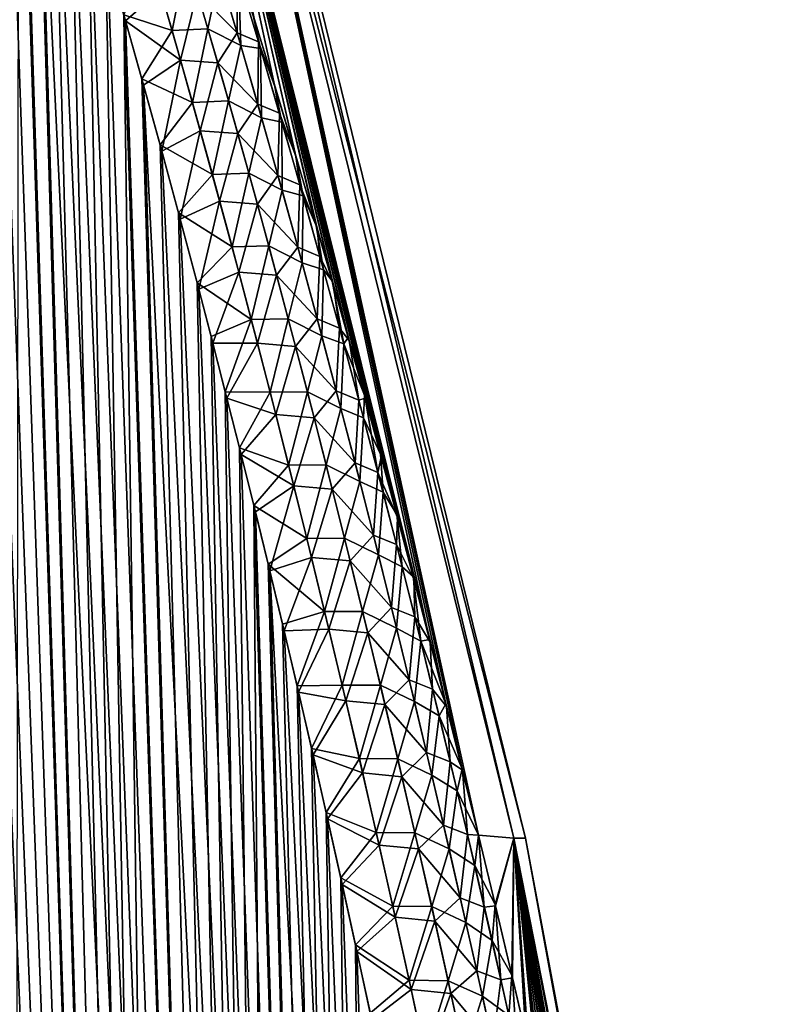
# Model space of a CAD drawing. Header units: metres. Extents: x -109 to 109, y -505 to 40.
# Tile 120 of 256: x -56.93 to -52.97, y -80.76 to -75.57. Entities that reach past the tile are written whole.
import ezdxf

# ---------------------------------------------------------------- set-up
doc = ezdxf.new("R2010")
doc.units = ezdxf.units.M
doc.layers.add('solid_K244224000C74', color=7, linetype='CONTINUOUS')

msp = doc.modelspace()

# ---------------------------------------------------------------- linework, layer by layer
at = {"layer": 'solid_K244224000C74'}
for points in [[(-56.011192, -102.20826, 6.254889), (-57.73188, -71.481415, 6.545338), (-57.851658, -71.187218, 6.66485)], [(-56.968903, -102.51619, 7.285695), (-56.011192, -102.20826, 6.254889), (-57.851658, -71.187218, 6.66485)], [(-56.011192, -102.20826, 6.254889), (-57.609955, -71.792046, 6.426598), (-57.73188, -71.481415, 6.545338)], [(-56.011192, -102.20826, 6.254889), (-57.48587, -72.119194, 6.308656), (-57.609955, -71.792046, 6.426598)], [(-56.011192, -102.20826, 6.254889), (-57.359638, -72.464127, 6.19162), (-57.48587, -72.119194, 6.308656)], [(-56.011192, -102.20826, 6.254889), (-57.274288, -72.703705, 6.114092), (-57.359638, -72.464127, 6.19162)], [(-56.011192, -102.20826, 6.254889), (-57.187981, -72.951195, 6.036984), (-57.274288, -72.703705, 6.114092)], [(-56.011192, -102.20826, 6.254889), (-57.100727, -73.207077, 5.960338), (-57.187981, -72.951195, 6.036984)], [(-54.764439, -78.835548, -3.472156), (-56.188, -73.114449, -3.285354), (-55.99012, -73.114449, -1.647971)], [(-55.584904, -75.901993, -4.089236), (-55.69495, -75.544052, -4.178709), (-56.188, -73.114449, -3.285354)], [(-55.474022, -76.270683, -4.00069), (-55.584904, -75.901993, -4.089236), (-56.188, -73.114449, -3.285354)], [(-55.36227, -76.650764, -3.913239), (-55.474022, -76.270683, -4.00069), (-56.188, -73.114449, -3.285354)], [(-55.277908, -76.943451, -3.848413), (-55.36227, -76.650764, -3.913239), (-56.188, -73.114449, -3.285354)], [(-55.193226, -77.242157, -3.784092), (-55.277908, -76.943451, -3.848413), (-56.188, -73.114449, -3.285354)], [(-55.108204, -77.547112, -3.720324), (-55.193226, -77.242157, -3.784092), (-56.188, -73.114449, -3.285354)], [(-55.022831, -77.858635, -3.657182), (-55.108204, -77.547112, -3.720324), (-56.188, -73.114449, -3.285354)], [(-54.937077, -78.177055, -3.594737), (-55.022831, -77.858635, -3.657182), (-56.188, -73.114449, -3.285354)], [(-54.850929, -78.502686, -3.533061), (-54.937077, -78.177055, -3.594737), (-56.188, -73.114449, -3.285354)], [(-54.764439, -78.835548, -3.472156), (-54.850929, -78.502686, -3.533061), (-56.188, -73.114449, -3.285354)], [(-56.187984, -73.114449, 3.285278), (-54.589798, -79.525909, 3.351548), (-54.505451, -79.868553, 3.294572)], [(-55.990116, -73.114449, 1.647933), (-56.187984, -73.114449, 3.285278), (-54.505451, -79.868553, 3.294572)], [(-56.187984, -73.114449, 3.285278), (-54.67395, -79.190125, 3.409245), (-54.589798, -79.525909, 3.351548)], [(-56.187984, -73.114449, 3.285278), (-54.760532, -78.8507, 3.469416), (-54.67395, -79.190125, 3.409245)], [(-56.187984, -73.114449, 3.285278), (-54.846943, -78.517899, 3.530218), (-54.760532, -78.8507, 3.469416)], [(-56.187984, -73.114449, 3.285278), (-54.933002, -78.192314, 3.591791), (-54.846943, -78.517899, 3.530218)], [(-56.187984, -73.114449, 3.285278), (-55.018673, -77.87394, 3.654131), (-54.933002, -78.192314, 3.591791)], [(-56.187984, -73.114449, 3.285278), (-55.103966, -77.562447, 3.717167), (-55.018673, -77.87394, 3.654131)], [(-56.187984, -73.114449, 3.285278), (-55.188908, -77.257515, 3.780828), (-55.103966, -77.562447, 3.717167)], [(-56.187984, -73.114449, 3.285278), (-55.273514, -76.958832, 3.845043), (-55.188908, -77.257515, 3.780828)], [(-56.187984, -73.114449, 3.285278), (-55.3578, -76.666153, 3.909762), (-55.273514, -76.958832, 3.845043)], [(-56.187984, -73.114449, 3.285278), (-55.469452, -76.286064, 3.99707), (-55.3578, -76.666153, 3.909762)], [(-56.187984, -73.114449, 3.285278), (-55.580235, -75.917343, 4.085474), (-55.469452, -76.286064, 3.99707)], [(-56.187984, -73.114449, 3.285278), (-55.690189, -75.559364, 4.174801), (-55.580235, -75.917343, 4.085474)], [(-54.318382, -79.883408, -1.653385), (-55.99012, -73.114449, -1.647971), (-55.924019, -73.114449)], [(-54.677765, -79.175034, -3.411883), (-54.764439, -78.835548, -3.472156), (-55.99012, -73.114449, -1.647971)], [(-54.591717, -79.518188, -3.352854), (-54.677765, -79.175034, -3.411883), (-55.99012, -73.114449, -1.647971)], [(-54.505463, -79.868507, -3.29458), (-54.591717, -79.518188, -3.352854), (-55.99012, -73.114449, -1.647971)], [(-54.318382, -79.883408, -1.653385), (-54.505463, -79.868507, -3.29458), (-55.99012, -73.114449, -1.647971)], [(-55.990116, -73.114449, 1.647933), (-54.256847, -79.883408), (-55.924019, -73.114449)], [(-55.990116, -73.114449, 1.647933), (-54.318382, -79.883408, 1.653376), (-54.256847, -79.883408)], [(-55.990116, -73.114449, 1.647933), (-54.505451, -79.868553, 3.294572), (-54.318382, -79.883408, 1.653376)], [(-54.256847, -79.883408), (-54.318382, -79.883408, -1.653385), (-55.924019, -73.114449)], [(-56.011192, -102.20826, 6.254889), (-57.012535, -73.471664, 5.884181), (-57.100727, -73.207077, 5.960338)], [(-56.011192, -102.20826, 6.254889), (-56.923386, -73.744446, 5.80848), (-57.012535, -73.471664, 5.884181)], [(-56.011257, -102.208282, -6.254954), (-56.969036, -102.516228, -7.285848), (-56.933006, -73.714752, -5.816589)], [(-56.011257, -102.208282, -6.254954), (-56.933006, -73.714752, -5.816589), (-56.84288, -73.995773, -5.741221)], [(-56.011192, -102.20826, 6.254889), (-56.833294, -74.025803, 5.733275), (-56.923386, -73.744446, 5.80848)], [(-56.011257, -102.208282, -6.254954), (-56.84288, -73.995773, -5.741221), (-56.751812, -74.285599, -5.66637)], [(-55.499153, -102.013214, 5.76339), (-56.742287, -74.316315, 5.658618), (-56.833294, -74.025803, 5.733275)], [(-56.011192, -102.20826, 6.254889), (-55.499153, -102.013214, 5.76339), (-56.833294, -74.025803, 5.733275)], [(-56.011257, -102.208282, -6.254954), (-56.751812, -74.285599, -5.66637), (-56.659824, -74.584801, -5.592089)], [(-55.499153, -102.013214, 5.76339), (-56.650364, -74.616302, 5.584541), (-56.742287, -74.316315, 5.658618)], [(-56.011257, -102.208282, -6.254954), (-56.659824, -74.584801, -5.592089), (-56.566933, -74.893669, -5.518404)], [(-55.499153, -102.013214, 5.76339), (-56.55751, -74.925179, 5.510996), (-56.650364, -74.616302, 5.584541)], [(-56.011257, -102.208282, -6.254954), (-56.566933, -74.893669, -5.518404), (-56.473103, -75.211632, -5.44527)], [(-55.499153, -102.013214, 5.76339), (-56.463749, -75.243423, 5.438037), (-56.55751, -74.925179, 5.510996)], [(-56.011257, -102.208282, -6.254954), (-56.473103, -75.211632, -5.44527), (-56.378376, -75.539253, -5.37275)], [(-55.499153, -102.013214, 5.76339), (-56.369118, -75.571693, 5.365734), (-56.463749, -75.243423, 5.438037)], [(-56.185318, -75.409309, 5.155612), (-56.463749, -75.243423, 5.438037), (-56.369118, -75.571693, 5.365734)], [(-56.123508, -75.622589, -5.110327), (-56.378376, -75.539253, -5.37275), (-56.233208, -75.244568, -5.190862)], [(-56.123508, -75.622589, -5.110327), (-56.233208, -75.244568, -5.190862), (-56.045525, -75.233116, -4.916021)], [(-56.123508, -75.622589, -5.110327), (-56.045525, -75.233116, -4.916021), (-55.934101, -75.612953, -4.837095)], [(-55.934101, -75.612953, -4.837095), (-56.045525, -75.233116, -4.916021), (-55.872646, -75.322205, -4.597656)], [(-55.891605, -75.259079, 4.610876), (-55.990299, -75.420807, 4.876857), (-55.780426, -75.634247, 4.534795)], [(-55.891605, -75.259079, 4.610876), (-55.780426, -75.634247, 4.534795), (-55.779186, -75.30648, 4.285591)], [(-55.934101, -75.612953, -4.837095), (-55.872646, -75.322205, -4.597656), (-55.76041, -75.702415, -4.521114)], [(-55.76041, -75.702415, -4.521114), (-55.872646, -75.322205, -4.597656), (-55.772232, -75.329475, -4.280926)], [(-55.780426, -75.634247, 4.534795), (-55.666679, -75.682343, 4.210999), (-55.779186, -75.30648, 4.285591)], [(-55.779186, -75.30648, 4.285591), (-55.666679, -75.682343, 4.210999), (-55.690189, -75.559364, 4.174801)], [(-55.656429, -75.716972, -4.204247), (-55.772232, -75.329475, -4.280926), (-55.69495, -75.544052, -4.178709)], [(-55.76041, -75.702415, -4.521114), (-55.772232, -75.329475, -4.280926), (-55.656429, -75.716972, -4.204247)], [(-56.185318, -75.409309, 5.155612), (-56.369118, -75.571693, 5.365734), (-56.078949, -75.779556, 5.078209)], [(-56.185318, -75.409309, 5.155612), (-56.078949, -75.779556, 5.078209), (-55.990299, -75.420807, 4.876857)], [(-56.078949, -75.779556, 5.078209), (-55.882504, -75.792496, 4.801273), (-55.990299, -75.420807, 4.876857)], [(-55.780426, -75.634247, 4.534795), (-55.990299, -75.420807, 4.876857), (-55.882504, -75.792496, 4.801273)], [(-55.499195, -102.013229, -5.763428), (-56.378376, -75.539253, -5.37275), (-56.282795, -75.87722, -5.300917)], [(-56.123508, -75.622589, -5.110327), (-56.282795, -75.87722, -5.300917), (-56.378376, -75.539253, -5.37275)], [(-55.499195, -102.013229, -5.763428), (-56.011257, -102.208282, -6.254954), (-56.378376, -75.539253, -5.37275)], [(-55.499153, -102.013214, 5.76339), (-56.27364, -75.910324, 5.29412), (-56.369118, -75.571693, 5.365734)], [(-56.078949, -75.779556, 5.078209), (-56.369118, -75.571693, 5.365734), (-56.27364, -75.910324, 5.29412)], [(-55.656429, -75.716972, -4.204247), (-55.69495, -75.544052, -4.178709), (-55.584904, -75.901993, -4.089236)], [(-55.666679, -75.682343, 4.210999), (-55.580235, -75.917343, 4.085474), (-55.690189, -75.559364, 4.174801)], [(-56.015945, -76.001968, -5.032966), (-56.282795, -75.87722, -5.300917), (-56.123508, -75.622589, -5.110327)], [(-56.015945, -76.001968, -5.032966), (-56.123508, -75.622589, -5.110327), (-55.934101, -75.612953, -4.837095)], [(-56.015945, -76.001968, -5.032966), (-55.934101, -75.612953, -4.837095), (-55.82489, -75.99398, -4.761319)], [(-55.82489, -75.99398, -4.761319), (-55.934101, -75.612953, -4.837095), (-55.76041, -75.702415, -4.521114)], [(-55.780426, -75.634247, 4.534795), (-55.882504, -75.792496, 4.801273), (-55.671459, -76.010406, 4.461744)], [(-55.780426, -75.634247, 4.534795), (-55.671459, -76.010406, 4.461744), (-55.666679, -75.682343, 4.210999)], [(-55.671459, -76.010406, 4.461744), (-55.556427, -76.059059, 4.139387), (-55.666679, -75.682343, 4.210999)], [(-55.666679, -75.682343, 4.210999), (-55.556427, -76.059059, 4.139387), (-55.580235, -75.917343, 4.085474)], [(-55.82489, -75.99398, -4.761319), (-55.76041, -75.702415, -4.521114), (-55.650429, -76.083633, -4.447642)], [(-55.650429, -76.083633, -4.447642), (-55.76041, -75.702415, -4.521114), (-55.656429, -75.716972, -4.204247)], [(-55.543022, -76.105362, -4.130722), (-55.656429, -75.716972, -4.204247), (-55.584904, -75.901993, -4.089236)], [(-55.650429, -76.083633, -4.447642), (-55.656429, -75.716972, -4.204247), (-55.543022, -76.105362, -4.130722)], [(-56.078949, -75.779556, 5.078209), (-56.27364, -75.910324, 5.29412), (-56.177265, -76.258659, 5.22313)], [(-56.078949, -75.779556, 5.078209), (-56.177265, -76.258659, 5.22313), (-55.974606, -76.15107, 5.003786)], [(-56.078949, -75.779556, 5.078209), (-55.974606, -76.15107, 5.003786), (-55.882504, -75.792496, 4.801273)], [(-55.974606, -76.15107, 5.003786), (-55.776791, -76.165268, 4.728625), (-55.882504, -75.792496, 4.801273)], [(-55.671459, -76.010406, 4.461744), (-55.882504, -75.792496, 4.801273), (-55.776791, -76.165268, 4.728625)], [(-55.499195, -102.013229, -5.763428), (-56.282795, -75.87722, -5.300917), (-56.186363, -76.22567, -5.229785)], [(-56.015945, -76.001968, -5.032966), (-56.186363, -76.22567, -5.229785), (-56.282795, -75.87722, -5.300917)], [(-54.965187, -101.790199, 5.28903), (-56.177265, -76.258659, 5.22313), (-56.27364, -75.910324, 5.29412)], [(-55.499153, -102.013214, 5.76339), (-54.965187, -101.790199, 5.28903), (-56.27364, -75.910324, 5.29412)], [(-55.543022, -76.105362, -4.130722), (-55.584904, -75.901993, -4.089236), (-55.474022, -76.270683, -4.00069)], [(-55.556427, -76.059059, 4.139387), (-55.469452, -76.286064, 3.99707), (-55.580235, -75.917343, 4.085474)], [(-55.910454, -76.382607, -4.958619), (-56.186363, -76.22567, -5.229785), (-56.015945, -76.001968, -5.032966)], [(-55.910454, -76.382607, -4.958619), (-56.015945, -76.001968, -5.032966), (-55.82489, -75.99398, -4.761319)], [(-55.910454, -76.382607, -4.958619), (-55.82489, -75.99398, -4.761319), (-55.717823, -76.376114, -4.688536)], [(-55.717823, -76.376114, -4.688536), (-55.82489, -75.99398, -4.761319), (-55.650429, -76.083633, -4.447642)], [(-55.671459, -76.010406, 4.461744), (-55.776791, -76.165268, 4.728625), (-55.564629, -76.387489, 4.391549)], [(-55.671459, -76.010406, 4.461744), (-55.564629, -76.387489, 4.391549), (-55.556427, -76.059059, 4.139387)], [(-55.717823, -76.376114, -4.688536), (-55.650429, -76.083633, -4.447642), (-55.542629, -76.465797, -4.377091)], [(-55.542629, -76.465797, -4.377091), (-55.650429, -76.083633, -4.447642), (-55.543022, -76.105362, -4.130722)], [(-55.564629, -76.387489, 4.391549), (-55.44836, -76.436577, 4.070592), (-55.556427, -76.059059, 4.139387)], [(-55.556427, -76.059059, 4.139387), (-55.44836, -76.436577, 4.070592), (-55.469452, -76.286064, 3.99707)], [(-55.431934, -76.494606, -4.060191), (-55.543022, -76.105362, -4.130722), (-55.474022, -76.270683, -4.00069)], [(-55.542629, -76.465797, -4.377091), (-55.543022, -76.105362, -4.130722), (-55.431934, -76.494606, -4.060191)], [(-55.974606, -76.15107, 5.003786), (-56.177265, -76.258659, 5.22313), (-56.080048, -76.617279, 5.152838)], [(-55.974606, -76.15107, 5.003786), (-56.080048, -76.617279, 5.152838), (-55.872211, -76.52375, 4.932177)], [(-55.974606, -76.15107, 5.003786), (-55.872211, -76.52375, 4.932177), (-55.776791, -76.165268, 4.728625)], [(-55.872211, -76.52375, 4.932177), (-55.673092, -76.53907, 4.658757), (-55.776791, -76.165268, 4.728625)], [(-55.564629, -76.387489, 4.391549), (-55.776791, -76.165268, 4.728625), (-55.673092, -76.53907, 4.658757)], [(-55.499195, -102.013229, -5.763428), (-56.186363, -76.22567, -5.229785), (-56.089046, -76.584076, -5.159302)], [(-55.910454, -76.382607, -4.958619), (-56.089046, -76.584076, -5.159302), (-56.186363, -76.22567, -5.229785)], [(-54.965187, -101.790199, 5.28903), (-56.080048, -76.617279, 5.152838), (-56.177265, -76.258659, 5.22313)], [(-55.431934, -76.494606, -4.060191), (-55.474022, -76.270683, -4.00069), (-55.36227, -76.650764, -3.913239)], [(-55.44836, -76.436577, 4.070592), (-55.3578, -76.666153, 3.909762), (-55.469452, -76.286064, 3.99707)], [(-55.806973, -76.764435, -4.887144), (-56.089046, -76.584076, -5.159302), (-55.910454, -76.382607, -4.958619)], [(-55.806973, -76.764435, -4.887144), (-55.910454, -76.382607, -4.958619), (-55.717823, -76.376114, -4.688536)], [(-55.806973, -76.764435, -4.887144), (-55.717823, -76.376114, -4.688536), (-55.612839, -76.759285, -4.618601)], [(-55.612839, -76.759285, -4.618601), (-55.717823, -76.376114, -4.688536), (-55.542629, -76.465797, -4.377091)], [(-55.564629, -76.387489, 4.391549), (-55.673092, -76.53907, 4.658757), (-55.459866, -76.765442, 4.324078)], [(-55.564629, -76.387489, 4.391549), (-55.459866, -76.765442, 4.324078), (-55.44836, -76.436577, 4.070592)], [(-55.612839, -76.759285, -4.618601), (-55.542629, -76.465797, -4.377091), (-55.436947, -76.848854, -4.309311)], [(-55.436947, -76.848854, -4.309311), (-55.542629, -76.465797, -4.377091), (-55.431934, -76.494606, -4.060191)], [(-55.459866, -76.765442, 4.324078), (-55.342407, -76.814842, 4.004486), (-55.44836, -76.436577, 4.070592)], [(-55.44836, -76.436577, 4.070592), (-55.342407, -76.814842, 4.004486), (-55.3578, -76.666153, 3.909762)], [(-55.436947, -76.848854, -4.309311), (-55.431934, -76.494606, -4.060191), (-55.323086, -76.884644, -3.992495)], [(-55.323086, -76.884644, -3.992495), (-55.431934, -76.494606, -4.060191), (-55.36227, -76.650764, -3.913239)], [(-55.872211, -76.52375, 4.932177), (-56.080048, -76.617279, 5.152838), (-55.982056, -76.986931, 5.083333)], [(-55.872211, -76.52375, 4.932177), (-55.982056, -76.986931, 5.083333), (-55.771713, -76.897537, 4.863255)], [(-55.872211, -76.52375, 4.932177), (-55.771713, -76.897537, 4.863255), (-55.673092, -76.53907, 4.658757)], [(-55.771713, -76.897537, 4.863255), (-55.571346, -76.913834, 4.591542), (-55.673092, -76.53907, 4.658757)], [(-55.459866, -76.765442, 4.324078), (-55.673092, -76.53907, 4.658757), (-55.571346, -76.913834, 4.591542)], [(-55.499195, -102.013229, -5.763428), (-56.089046, -76.584076, -5.159302), (-55.990913, -76.953148, -5.089557)], [(-55.806973, -76.764435, -4.887144), (-55.990913, -76.953148, -5.089557), (-56.089046, -76.584076, -5.159302)], [(-54.965187, -101.790199, 5.28903), (-55.982056, -76.986931, 5.083333), (-56.080048, -76.617279, 5.152838)], [(-55.323086, -76.884644, -3.992495), (-55.36227, -76.650764, -3.913239), (-55.277908, -76.943451, -3.848413)], [(-55.342407, -76.814842, 4.004486), (-55.273514, -76.958832, 3.845043), (-55.3578, -76.666153, 3.909762)], [(-55.705444, -77.147362, -4.818399), (-55.990913, -76.953148, -5.089557), (-55.806973, -76.764435, -4.887144)], [(-55.705444, -77.147362, -4.818399), (-55.806973, -76.764435, -4.887144), (-55.612839, -76.759285, -4.618601)], [(-55.705444, -77.147362, -4.818399), (-55.612839, -76.759285, -4.618601), (-55.509872, -77.143433, -4.551369)], [(-55.509872, -77.143433, -4.551369), (-55.612839, -76.759285, -4.618601), (-55.436947, -76.848854, -4.309311)], [(-55.459866, -76.765442, 4.324078), (-55.571346, -76.913834, 4.591542), (-55.357117, -77.144226, 4.2592)], [(-55.459866, -76.765442, 4.324078), (-55.357117, -77.144226, 4.2592), (-55.342407, -76.814842, 4.004486)], [(-55.357117, -77.144226, 4.2592), (-55.238506, -77.193832, 3.940935), (-55.342407, -76.814842, 4.004486)], [(-55.342407, -76.814842, 4.004486), (-55.238506, -77.193832, 3.940935), (-55.273514, -76.958832, 3.845043)], [(-55.509872, -77.143433, -4.551369), (-55.436947, -76.848854, -4.309311), (-55.333309, -77.232735, -4.244156)], [(-55.333309, -77.232735, -4.244156), (-55.436947, -76.848854, -4.309311), (-55.323086, -76.884644, -3.992495)], [(-55.333309, -77.232735, -4.244156), (-55.323086, -76.884644, -3.992495), (-55.216393, -77.275429, -3.927476)], [(-55.216393, -77.275429, -3.927476), (-55.323086, -76.884644, -3.992495), (-55.277908, -76.943451, -3.848413)], [(-55.771713, -76.897537, 4.863255), (-55.982056, -76.986931, 5.083333), (-55.908081, -77.271721, 5.031758)], [(-55.771713, -76.897537, 4.863255), (-55.908081, -77.271721, 5.031758), (-55.673065, -77.272346, 4.7969)], [(-55.771713, -76.897537, 4.863255), (-55.673065, -77.272346, 4.7969), (-55.571346, -76.913834, 4.591542)], [(-55.673065, -77.272346, 4.7969), (-55.471508, -77.289497, 4.526857), (-55.571346, -76.913834, 4.591542)], [(-55.357117, -77.144226, 4.2592), (-55.571346, -76.913834, 4.591542), (-55.471508, -77.289497, 4.526857)], [(-55.499195, -102.013229, -5.763428), (-55.990913, -76.953148, -5.089557), (-55.916817, -77.237419, -5.037791)], [(-55.705444, -77.147362, -4.818399), (-55.916817, -77.237419, -5.037791), (-55.990913, -76.953148, -5.089557)], [(-54.965187, -101.790199, 5.28903), (-55.908081, -77.271721, 5.031758), (-55.982056, -76.986931, 5.083333)], [(-55.216393, -77.275429, -3.927476), (-55.277908, -76.943451, -3.848413), (-55.193226, -77.242157, -3.784092)], [(-55.238506, -77.193832, 3.940935), (-55.188908, -77.257515, 3.780828), (-55.273514, -76.958832, 3.845043)], [(-55.605812, -77.531319, -4.752244), (-55.705444, -77.147362, -4.818399), (-55.509872, -77.143433, -4.551369)], [(-55.605812, -77.531319, -4.752244), (-55.509872, -77.143433, -4.551369), (-55.408859, -77.528481, -4.486695)], [(-55.408859, -77.528481, -4.486695), (-55.509872, -77.143433, -4.551369), (-55.333309, -77.232735, -4.244156)], [(-55.357117, -77.144226, 4.2592), (-55.471508, -77.289497, 4.526857), (-55.256313, -77.523781, 4.196788)], [(-55.357117, -77.144226, 4.2592), (-55.256313, -77.523781, 4.196788), (-55.238506, -77.193832, 3.940935)], [(-55.705444, -77.147362, -4.818399), (-55.842316, -77.528305, -4.986515), (-55.916817, -77.237419, -5.037791)], [(-55.605812, -77.531319, -4.752244), (-55.842316, -77.528305, -4.986515), (-55.705444, -77.147362, -4.818399)], [(-55.256313, -77.523781, 4.196788), (-55.136589, -77.573502, 3.87981), (-55.238506, -77.193832, 3.940935)], [(-55.238506, -77.193832, 3.940935), (-55.136589, -77.573502, 3.87981), (-55.188908, -77.257515, 3.780828)], [(-55.499195, -102.013229, -5.763428), (-55.916817, -77.237419, -5.037791), (-55.842316, -77.528305, -4.986515)], [(-55.408859, -77.528481, -4.486695), (-55.333309, -77.232735, -4.244156), (-55.231647, -77.617393, -4.181487)], [(-55.231647, -77.617393, -4.181487), (-55.333309, -77.232735, -4.244156), (-55.216393, -77.275429, -3.927476)], [(-55.216393, -77.275429, -3.927476), (-55.193226, -77.242157, -3.784092), (-55.108204, -77.547112, -3.720324)], [(-54.965187, -101.790199, 5.28903), (-55.833637, -77.562431, 4.980587), (-55.908081, -77.271721, 5.031758)], [(-55.673065, -77.272346, 4.7969), (-55.908081, -77.271721, 5.031758), (-55.833637, -77.562431, 4.980587)], [(-55.673065, -77.272346, 4.7969), (-55.833637, -77.562431, 4.980587), (-55.576221, -77.648132, 4.732992)], [(-55.673065, -77.272346, 4.7969), (-55.576221, -77.648132, 4.732992), (-55.471508, -77.289497, 4.526857)], [(-55.576221, -77.648132, 4.732992), (-55.37352, -77.666008, 4.464581), (-55.471508, -77.289497, 4.526857)], [(-55.256313, -77.523781, 4.196788), (-55.471508, -77.289497, 4.526857), (-55.37352, -77.666008, 4.464581)], [(-55.231647, -77.617393, -4.181487), (-55.216393, -77.275429, -3.927476), (-55.111794, -77.666924, -3.864997)], [(-55.111794, -77.666924, -3.864997), (-55.216393, -77.275429, -3.927476), (-55.108204, -77.547112, -3.720324)], [(-55.136589, -77.573502, 3.87981), (-55.103966, -77.562447, 3.717167), (-55.188908, -77.257515, 3.780828)], [(-55.499195, -102.013229, -5.763428), (-55.842316, -77.528305, -4.986515), (-55.767357, -77.825256, -4.935657)], [(-55.605812, -77.531319, -4.752244), (-55.767357, -77.825256, -4.935657), (-55.842316, -77.528305, -4.986515)], [(-54.965187, -101.790199, 5.28903), (-55.758755, -77.859283, 4.929853), (-55.833637, -77.562431, 4.980587)], [(-55.576221, -77.648132, 4.732992), (-55.833637, -77.562431, 4.980587), (-55.758755, -77.859283, 4.929853)], [(-55.508018, -77.916237, -4.688553), (-55.767357, -77.825256, -4.935657), (-55.605812, -77.531319, -4.752244)], [(-55.508018, -77.916237, -4.688553), (-55.605812, -77.531319, -4.752244), (-55.408859, -77.528481, -4.486695)], [(-55.508018, -77.916237, -4.688553), (-55.408859, -77.528481, -4.486695), (-55.309742, -77.914375, -4.424461)], [(-55.309742, -77.914375, -4.424461), (-55.408859, -77.528481, -4.486695), (-55.231647, -77.617393, -4.181487)], [(-55.256313, -77.523781, 4.196788), (-55.37352, -77.666008, 4.464581), (-55.157402, -77.904068, 4.136717)], [(-55.256313, -77.523781, 4.196788), (-55.157402, -77.904068, 4.136717), (-55.136589, -77.573502, 3.87981)], [(-55.136589, -77.573502, 3.87981), (-55.036602, -77.953796, 3.820989), (-55.103966, -77.562447, 3.717167)], [(-55.111794, -77.666924, -3.864997), (-55.108204, -77.547112, -3.720324), (-55.022831, -77.858635, -3.657182)], [(-55.036602, -77.953796, 3.820989), (-55.018673, -77.87394, 3.654131), (-55.103966, -77.562447, 3.717167)], [(-55.157402, -77.904068, 4.136717), (-55.036602, -77.953796, 3.820989), (-55.136589, -77.573502, 3.87981)], [(-55.576221, -77.648132, 4.732992), (-55.758755, -77.859283, 4.929853), (-55.481125, -78.024811, 4.671412)], [(-55.576221, -77.648132, 4.732992), (-55.481125, -78.024811, 4.671412), (-55.37352, -77.666008, 4.464581)], [(-55.481125, -78.024811, 4.671412), (-55.277325, -78.04332, 4.404593), (-55.37352, -77.666008, 4.464581)], [(-55.157402, -77.904068, 4.136717), (-55.37352, -77.666008, 4.464581), (-55.277325, -78.04332, 4.404593)], [(-55.309742, -77.914375, -4.424461), (-55.231647, -77.617393, -4.181487), (-55.131916, -78.0028, -4.1212)], [(-55.131916, -78.0028, -4.1212), (-55.231647, -77.617393, -4.181487), (-55.111794, -77.666924, -3.864997)], [(-55.131916, -78.0028, -4.1212), (-55.111794, -77.666924, -3.864997), (-55.009232, -78.05909, -3.80495)], [(-55.009232, -78.05909, -3.80495), (-55.111794, -77.666924, -3.864997), (-55.022831, -77.858635, -3.657182)], [(-55.499195, -102.013229, -5.763428), (-55.767357, -77.825256, -4.935657), (-55.691967, -78.128479, -4.88525)], [(-55.508018, -77.916237, -4.688553), (-55.691967, -78.128479, -4.88525), (-55.767357, -77.825256, -4.935657)], [(-54.965187, -101.790199, 5.28903), (-55.683475, -78.162628, 4.879605), (-55.758755, -77.859283, 4.929853)], [(-55.481125, -78.024811, 4.671412), (-55.758755, -77.859283, 4.929853), (-55.683475, -78.162628, 4.879605)], [(-55.036602, -77.953796, 3.820989), (-54.933002, -78.192314, 3.591791), (-55.018673, -77.87394, 3.654131)], [(-55.009232, -78.05909, -3.80495), (-55.022831, -77.858635, -3.657182), (-54.937077, -78.177055, -3.594737)], [(-55.412033, -78.302055, -4.62723), (-55.691967, -78.128479, -4.88525), (-55.508018, -77.916237, -4.688553)], [(-55.412033, -78.302055, -4.62723), (-55.508018, -77.916237, -4.688553), (-55.309742, -77.914375, -4.424461)], [(-55.412033, -78.302055, -4.62723), (-55.309742, -77.914375, -4.424461), (-55.212486, -78.301086, -4.364569)], [(-55.212486, -78.301086, -4.364569), (-55.309742, -77.914375, -4.424461), (-55.131916, -78.0028, -4.1212)], [(-55.157402, -77.904068, 4.136717), (-55.277325, -78.04332, 4.404593), (-55.060333, -78.285042, 4.078884)], [(-55.157402, -77.904068, 4.136717), (-55.060333, -78.285042, 4.078884), (-55.036602, -77.953796, 3.820989)], [(-55.060333, -78.285042, 4.078884), (-54.938492, -78.334709, 3.764375), (-55.036602, -77.953796, 3.820989)], [(-55.036602, -77.953796, 3.820989), (-54.938492, -78.334709, 3.764375), (-54.933002, -78.192314, 3.591791)], [(-55.481125, -78.024811, 4.671412), (-55.683475, -78.162628, 4.879605), (-55.607841, -78.472847, 4.829895)], [(-55.481125, -78.024811, 4.671412), (-55.607841, -78.472847, 4.829895), (-55.387737, -78.402336, 4.612059)], [(-55.481125, -78.024811, 4.671412), (-55.387737, -78.402336, 4.612059), (-55.277325, -78.04332, 4.404593)], [(-55.212486, -78.301086, -4.364569), (-55.131916, -78.0028, -4.1212), (-55.034073, -78.388901, -4.063194)], [(-55.034073, -78.388901, -4.063194), (-55.131916, -78.0028, -4.1212), (-55.009232, -78.05909, -3.80495)], [(-55.387737, -78.402336, 4.612059), (-55.182888, -78.421379, 4.346801), (-55.277325, -78.04332, 4.404593)], [(-55.060333, -78.285042, 4.078884), (-55.277325, -78.04332, 4.404593), (-55.182888, -78.421379, 4.346801)], [(-55.034073, -78.388901, -4.063194), (-55.009232, -78.05909, -3.80495), (-54.908661, -78.451897, -3.747229)], [(-54.908661, -78.451897, -3.747229), (-55.009232, -78.05909, -3.80495), (-54.937077, -78.177055, -3.594737)], [(-54.965214, -101.790215, -5.289052), (-55.691967, -78.128479, -4.88525), (-55.616192, -78.438362, -4.835347)], [(-55.412033, -78.302055, -4.62723), (-55.616192, -78.438362, -4.835347), (-55.691967, -78.128479, -4.88525)], [(-54.965214, -101.790215, -5.289052), (-55.499195, -102.013229, -5.763428), (-55.691967, -78.128479, -4.88525)], [(-54.965187, -101.790199, 5.28903), (-55.607841, -78.472847, 4.829895), (-55.683475, -78.162628, 4.879605)], [(-54.908661, -78.451897, -3.747229), (-54.937077, -78.177055, -3.594737), (-54.850929, -78.502686, -3.533061)], [(-54.938492, -78.334709, 3.764375), (-54.846943, -78.517899, 3.530218), (-54.933002, -78.192314, 3.591791)], [(-55.060333, -78.285042, 4.078884), (-55.182888, -78.421379, 4.346801), (-54.965069, -78.666672, 4.023201)], [(-55.060333, -78.285042, 4.078884), (-54.965069, -78.666672, 4.023201), (-54.938492, -78.334709, 3.764375)], [(-55.317814, -78.688736, -4.568177), (-55.616192, -78.438362, -4.835347), (-55.412033, -78.302055, -4.62723)], [(-55.317814, -78.688736, -4.568177), (-55.412033, -78.302055, -4.62723), (-55.212486, -78.301086, -4.364569)], [(-55.317814, -78.688736, -4.568177), (-55.212486, -78.301086, -4.364569), (-55.117043, -78.688553, -4.30692)], [(-55.117043, -78.688553, -4.30692), (-55.212486, -78.301086, -4.364569), (-55.034073, -78.388901, -4.063194)], [(-54.965069, -78.666672, 4.023201), (-54.842224, -78.716194, 3.70988), (-54.938492, -78.334709, 3.764375)], [(-54.938492, -78.334709, 3.764375), (-54.842224, -78.716194, 3.70988), (-54.846943, -78.517899, 3.530218)], [(-55.117043, -78.688553, -4.30692), (-55.034073, -78.388901, -4.063194), (-54.938072, -78.775673, -4.007372)], [(-54.938072, -78.775673, -4.007372), (-55.034073, -78.388901, -4.063194), (-54.908661, -78.451897, -3.747229)], [(-54.965214, -101.790215, -5.289052), (-55.616192, -78.438362, -4.835347), (-55.540081, -78.75528, -4.786002)], [(-55.317814, -78.688736, -4.568177), (-55.540081, -78.75528, -4.786002), (-55.616192, -78.438362, -4.835347)], [(-55.387737, -78.402336, 4.612059), (-55.607841, -78.472847, 4.829895), (-55.531895, -78.79026, 4.780765)], [(-55.387737, -78.402336, 4.612059), (-55.531895, -78.79026, 4.780765), (-55.296032, -78.78067, 4.55485)], [(-55.387737, -78.402336, 4.612059), (-55.296032, -78.78067, 4.55485), (-55.182888, -78.421379, 4.346801)], [(-55.296032, -78.78067, 4.55485), (-55.090168, -78.800156, 4.291119), (-55.182888, -78.421379, 4.346801)], [(-54.965069, -78.666672, 4.023201), (-55.182888, -78.421379, 4.346801), (-55.090168, -78.800156, 4.291119)], [(-54.409, -101.537849, 4.832366), (-55.531895, -78.79026, 4.780765), (-55.607841, -78.472847, 4.829895)], [(-54.965187, -101.790199, 5.28903), (-54.409, -101.537849, 4.832366), (-55.607841, -78.472847, 4.829895)], [(-54.938072, -78.775673, -4.007372), (-54.908661, -78.451897, -3.747229), (-54.810032, -78.845314, -3.69173)], [(-54.810032, -78.845314, -3.69173), (-54.908661, -78.451897, -3.747229), (-54.850929, -78.502686, -3.533061)], [(-54.810032, -78.845314, -3.69173), (-54.850929, -78.502686, -3.533061), (-54.764439, -78.835548, -3.472156)], [(-54.842224, -78.716194, 3.70988), (-54.760532, -78.8507, 3.469416), (-54.846943, -78.517899, 3.530218)], [(-55.317814, -78.688736, -4.568177), (-55.463665, -79.079536, -4.737253), (-55.540081, -78.75528, -4.786002)], [(-55.225319, -79.076218, -4.511299), (-55.463665, -79.079536, -4.737253), (-55.317814, -78.688736, -4.568177)], [(-55.225319, -79.076218, -4.511299), (-55.317814, -78.688736, -4.568177), (-55.117043, -78.688553, -4.30692)], [(-55.225319, -79.076218, -4.511299), (-55.117043, -78.688553, -4.30692), (-55.023376, -79.076744, -4.251416)], [(-55.023376, -79.076744, -4.251416), (-55.117043, -78.688553, -4.30692), (-54.938072, -78.775673, -4.007372)], [(-54.965069, -78.666672, 4.023201), (-55.090168, -78.800156, 4.291119), (-54.871571, -79.048927, 3.969581)], [(-54.965069, -78.666672, 4.023201), (-54.871571, -79.048927, 3.969581), (-54.842224, -78.716194, 3.70988)], [(-54.965214, -101.790215, -5.289052), (-55.540081, -78.75528, -4.786002), (-55.463665, -79.079536, -4.737253)], [(-54.871571, -79.048927, 3.969581), (-54.747749, -79.098236, 3.657417), (-54.842224, -78.716194, 3.70988)], [(-54.842224, -78.716194, 3.70988), (-54.747749, -79.098236, 3.657417), (-54.760532, -78.8507, 3.469416)], [(-55.296032, -78.78067, 4.55485), (-55.531895, -78.79026, 4.780765), (-55.455563, -79.114326, 4.732133)], [(-54.409, -101.537849, 4.832366), (-55.455563, -79.114326, 4.732133), (-55.531895, -78.79026, 4.780765)], [(-55.296032, -78.78067, 4.55485), (-55.455563, -79.114326, 4.732133), (-55.205967, -79.159767, 4.499701)], [(-55.296032, -78.78067, 4.55485), (-55.205967, -79.159767, 4.499701), (-55.090168, -78.800156, 4.291119)], [(-55.205967, -79.159767, 4.499701), (-54.999134, -79.179604, 4.237463), (-55.090168, -78.800156, 4.291119)], [(-54.871571, -79.048927, 3.969581), (-55.090168, -78.800156, 4.291119), (-54.999134, -79.179604, 4.237463)], [(-55.023376, -79.076744, -4.251416), (-54.938072, -78.775673, -4.007372), (-54.843864, -79.163071, -3.953634)], [(-54.843864, -79.163071, -3.953634), (-54.938072, -78.775673, -4.007372), (-54.810032, -78.845314, -3.69173)], [(-54.843864, -79.163071, -3.953634), (-54.810032, -78.845314, -3.69173), (-54.713287, -79.239304, -3.638348)], [(-54.810032, -78.845314, -3.69173), (-54.764439, -78.835548, -3.472156), (-54.677765, -79.175034, -3.411883)], [(-54.713287, -79.239304, -3.638348), (-54.810032, -78.845314, -3.69173), (-54.677765, -79.175034, -3.411883)], [(-54.747749, -79.098236, 3.657417), (-54.67395, -79.190125, 3.409245), (-54.760532, -78.8507, 3.469416)], [(-54.871571, -79.048927, 3.969581), (-54.999134, -79.179604, 4.237463), (-54.7798, -79.431778, 3.917937)], [(-54.871571, -79.048927, 3.969581), (-54.7798, -79.431778, 3.917937), (-54.747749, -79.098236, 3.657417)], [(-55.225319, -79.076218, -4.511299), (-55.386871, -79.410515, -4.689007), (-55.463665, -79.079536, -4.737253)], [(-54.965214, -101.790215, -5.289052), (-55.463665, -79.079536, -4.737253), (-55.386871, -79.410515, -4.689007)], [(-54.409, -101.537849, 4.832366), (-55.378857, -79.445038, 4.684001), (-55.455563, -79.114326, 4.732133)], [(-55.205967, -79.159767, 4.499701), (-55.455563, -79.114326, 4.732133), (-55.378857, -79.445038, 4.684001)], [(-55.134514, -79.464462, -4.456499), (-55.386871, -79.410515, -4.689007), (-55.225319, -79.076218, -4.511299)], [(-55.134514, -79.464462, -4.456499), (-55.225319, -79.076218, -4.511299), (-55.023376, -79.076744, -4.251416)], [(-55.134514, -79.464462, -4.456499), (-55.023376, -79.076744, -4.251416), (-54.931442, -79.465614, -4.197962)], [(-54.931442, -79.465614, -4.197962), (-55.023376, -79.076744, -4.251416), (-54.843864, -79.163071, -3.953634)], [(-54.7798, -79.431778, 3.917937), (-54.655033, -79.480804, 3.606897), (-54.747749, -79.098236, 3.657417)], [(-54.747749, -79.098236, 3.657417), (-54.655033, -79.480804, 3.606897), (-54.67395, -79.190125, 3.409245)], [(-55.205967, -79.159767, 4.499701), (-55.378857, -79.445038, 4.684001), (-55.117516, -79.539581, 4.446531)], [(-55.205967, -79.159767, 4.499701), (-55.117516, -79.539581, 4.446531), (-54.999134, -79.179604, 4.237463)], [(-54.931442, -79.465614, -4.197962), (-54.843864, -79.163071, -3.953634), (-54.751411, -79.551071, -3.901889)], [(-54.751411, -79.551071, -3.901889), (-54.843864, -79.163071, -3.953634), (-54.713287, -79.239304, -3.638348)], [(-55.117516, -79.539581, 4.446531), (-54.909752, -79.5597, 4.18575), (-54.999134, -79.179604, 4.237463)], [(-54.7798, -79.431778, 3.917937), (-54.999134, -79.179604, 4.237463), (-54.909752, -79.5597, 4.18575)], [(-54.713287, -79.239304, -3.638348), (-54.677765, -79.175034, -3.411883), (-54.591717, -79.518188, -3.352854)], [(-54.655033, -79.480804, 3.606897), (-54.589798, -79.525909, 3.351548), (-54.67395, -79.190125, 3.409245)], [(-54.751411, -79.551071, -3.901889), (-54.713287, -79.239304, -3.638348), (-54.618393, -79.633842, -3.586992)], [(-54.618393, -79.633842, -3.586992), (-54.713287, -79.239304, -3.638348), (-54.591717, -79.518188, -3.352854)], [(-54.965214, -101.790215, -5.289052), (-55.386871, -79.410515, -4.689007), (-55.309719, -79.748337, -4.641285)], [(-55.134514, -79.464462, -4.456499), (-55.309719, -79.748337, -4.641285), (-55.386871, -79.410515, -4.689007)], [(-54.7798, -79.431778, 3.917937), (-54.909752, -79.5597, 4.18575), (-54.689713, -79.815193, 3.868183)], [(-54.7798, -79.431778, 3.917937), (-54.689713, -79.815193, 3.868183), (-54.655033, -79.480804, 3.606897)], [(-54.409, -101.537849, 4.832366), (-55.301838, -79.782822, 4.636436), (-55.378857, -79.445038, 4.684001)], [(-55.117516, -79.539581, 4.446531), (-55.378857, -79.445038, 4.684001), (-55.301838, -79.782822, 4.636436)], [(-55.045368, -79.853416, -4.403695), (-55.309719, -79.748337, -4.641285), (-55.134514, -79.464462, -4.456499)], [(-55.045368, -79.853416, -4.403695), (-55.134514, -79.464462, -4.456499), (-54.931442, -79.465614, -4.197962)], [(-55.045368, -79.853416, -4.403695), (-54.931442, -79.465614, -4.197962), (-54.841206, -79.855125, -4.146478)], [(-54.841206, -79.855125, -4.146478), (-54.931442, -79.465614, -4.197962), (-54.751411, -79.551071, -3.901889)], [(-54.689713, -79.815193, 3.868183), (-54.564034, -79.863876, 3.558237), (-54.655033, -79.480804, 3.606897)], [(-54.655033, -79.480804, 3.606897), (-54.564034, -79.863876, 3.558237), (-54.589798, -79.525909, 3.351548)], [(-54.618393, -79.633842, -3.586992), (-54.591717, -79.518188, -3.352854), (-54.505463, -79.868507, -3.29458)], [(-54.564034, -79.863876, 3.558237), (-54.505451, -79.868553, 3.294572), (-54.589798, -79.525909, 3.351548)], [(-55.117516, -79.539581, 4.446531), (-55.301838, -79.782822, 4.636436), (-55.030643, -79.920074, 4.395256)], [(-55.117516, -79.539581, 4.446531), (-55.030643, -79.920074, 4.395256), (-54.909752, -79.5597, 4.18575)], [(-55.030643, -79.920074, 4.395256), (-54.82198, -79.940399, 4.135897), (-54.909752, -79.5597, 4.18575)], [(-54.689713, -79.815193, 3.868183), (-54.909752, -79.5597, 4.18575), (-54.82198, -79.940399, 4.135897)], [(-54.841206, -79.855125, -4.146478), (-54.751411, -79.551071, -3.901889), (-54.660683, -79.939636, -3.852066)], [(-54.660683, -79.939636, -3.852066), (-54.751411, -79.551071, -3.901889), (-54.618393, -79.633842, -3.586992)], [(-54.660683, -79.939636, -3.852066), (-54.618393, -79.633842, -3.586992), (-54.525311, -80.028908, -3.537591)], [(-54.525311, -80.028908, -3.537591), (-54.618393, -79.633842, -3.586992), (-54.505463, -79.868507, -3.29458)], [(-54.965214, -101.790215, -5.289052), (-55.309719, -79.748337, -4.641285), (-55.232281, -80.093445, -4.594158)], [(-55.045368, -79.853416, -4.403695), (-55.232281, -80.093445, -4.594158), (-55.309719, -79.748337, -4.641285)], [(-54.409, -101.537849, 4.832366), (-55.224567, -80.12809, 4.589502), (-55.301838, -79.782822, 4.636436)], [(-55.030643, -79.920074, 4.395256), (-55.301838, -79.782822, 4.636436), (-55.224567, -80.12809, 4.589502)], [(-54.689713, -79.815193, 3.868183), (-54.82198, -79.940399, 4.135897), (-54.601284, -80.199142, 3.82025)], [(-54.689713, -79.815193, 3.868183), (-54.601284, -80.199142, 3.82025), (-54.564034, -79.863876, 3.558237)], [(-54.957851, -80.243057, -4.352819), (-55.232281, -80.093445, -4.594158), (-55.045368, -79.853416, -4.403695)], [(-54.957851, -80.243057, -4.352819), (-55.045368, -79.853416, -4.403695), (-54.841206, -79.855125, -4.146478)], [(-54.957851, -80.243057, -4.352819), (-54.841206, -79.855125, -4.146478), (-54.752644, -80.245255, -4.096895)], [(-54.752644, -80.245255, -4.096895), (-54.841206, -79.855125, -4.146478), (-54.660683, -79.939636, -3.852066)], [(-54.601284, -80.199142, 3.82025), (-54.474724, -80.247429, 3.51137), (-54.564034, -79.863876, 3.558237)], [(-54.564034, -79.863876, 3.558237), (-54.474724, -80.247429, 3.51137), (-54.505451, -79.868553, 3.294572)], [(-54.525311, -80.028908, -3.537591), (-54.505463, -79.868507, -3.29458), (-54.417358, -80.233162, -3.236062)], [(-54.417358, -80.233162, -3.236062), (-54.505463, -79.868507, -3.29458), (-54.318382, -79.883408, -1.653385)], [(-54.318382, -79.883408, 1.653376), (-54.505451, -79.868553, 3.294572), (-54.41563, -80.240387, 3.23492)], [(-54.474724, -80.247429, 3.51137), (-54.41563, -80.240387, 3.23492), (-54.505451, -79.868553, 3.294572)], [(-54.329021, -80.606018, -3.178485), (-54.417358, -80.233162, -3.236062), (-54.318382, -79.883408, -1.653385)], [(-54.318382, -79.883408, 1.653376), (-54.41563, -80.240387, 3.23492), (-54.325562, -80.620758, 3.176243)], [(-54.241329, -80.983513, -3.122361), (-54.329021, -80.606018, -3.178485), (-54.318382, -79.883408, -1.653385)], [(-54.318382, -79.883408, 1.653376), (-54.325562, -80.620758, 3.176243), (-54.255486, -80.922073, 3.13136)], [(-53.002502, -86.734787, -1.243418), (-54.318382, -79.883408, -1.653385), (-54.256847, -79.883408)], [(-54.173317, -81.28141, -3.079353), (-54.241329, -80.983513, -3.122361), (-54.318382, -79.883408, -1.653385)], [(-54.153667, -81.368332, -3.067018), (-54.173317, -81.28141, -3.079353), (-54.318382, -79.883408, -1.653385)], [(-54.066029, -81.760872, -3.012529), (-54.153667, -81.368332, -3.067018), (-54.318382, -79.883408, -1.653385)], [(-53.978394, -82.161583, -2.95898), (-54.066029, -81.760872, -3.012529), (-54.318382, -79.883408, -1.653385)], [(-53.908287, -82.488335, -2.916876), (-53.978394, -82.161583, -2.95898), (-54.318382, -79.883408, -1.653385)], [(-53.838184, -82.820831, -2.875473), (-53.908287, -82.488335, -2.916876), (-54.318382, -79.883408, -1.653385)], [(-53.768089, -83.159279, -2.834811), (-53.838184, -82.820831, -2.875473), (-54.318382, -79.883408, -1.653385)], [(-53.698139, -83.503105, -2.794785), (-53.768089, -83.159279, -2.834811), (-54.318382, -79.883408, -1.653385)], [(-53.628403, -83.852196, -2.755377), (-53.698139, -83.503105, -2.794785), (-54.318382, -79.883408, -1.653385)], [(-53.558865, -84.206825, -2.716639), (-53.628403, -83.852196, -2.755377), (-54.318382, -79.883408, -1.653385)], [(-53.489532, -84.567268, -2.678623), (-53.558865, -84.206825, -2.716639), (-54.318382, -79.883408, -1.653385)], [(-53.420406, -84.933815, -2.641382), (-53.489532, -84.567268, -2.678623), (-54.318382, -79.883408, -1.653385)], [(-53.351498, -85.306725, -2.604969), (-53.420406, -84.933815, -2.641382), (-54.318382, -79.883408, -1.653385)], [(-53.28281, -85.686295, -2.569437), (-53.351498, -85.306725, -2.604969), (-54.318382, -79.883408, -1.653385)], [(-53.222744, -86.024971, -2.538947), (-53.28281, -85.686295, -2.569437), (-54.318382, -79.883408, -1.653385)], [(-53.163033, -86.368095, -2.509014), (-53.222744, -86.024971, -2.538947), (-54.318382, -79.883408, -1.653385)], [(-53.10368, -86.715851, -2.479675), (-53.163033, -86.368095, -2.509014), (-54.318382, -79.883408, -1.653385)], [(-53.002502, -86.734787, -1.243418), (-53.10368, -86.715851, -2.479675), (-54.318382, -79.883408, -1.653385)], [(-54.318382, -79.883408, 1.653376), (-52.969627, -86.734787), (-54.256847, -79.883408)], [(-54.318382, -79.883408, 1.653376), (-53.002502, -86.734787, 1.243415), (-52.969627, -86.734787)], [(-54.318382, -79.883408, 1.653376), (-53.103676, -86.715874, 2.479673), (-53.002502, -86.734787, 1.243415)], [(-54.318382, -79.883408, 1.653376), (-53.162289, -86.372414, 2.50864), (-53.103676, -86.715874, 2.479673)], [(-54.318382, -79.883408, 1.653376), (-53.221249, -86.03347, 2.538186), (-53.162289, -86.372414, 2.50864)], [(-54.318382, -79.883408, 1.653376), (-53.28056, -85.698868, 2.568275), (-53.221249, -86.03347, 2.538186)], [(-54.318382, -79.883408, 1.653376), (-53.349159, -85.319504, 2.603742), (-53.28056, -85.698868, 2.568275)], [(-54.318382, -79.883408, 1.653376), (-53.417984, -84.946785, 2.640089), (-53.349159, -85.319504, 2.603742)], [(-54.318382, -79.883408, 1.653376), (-53.487026, -84.580429, 2.677261), (-53.417984, -84.946785, 2.640089)], [(-54.318382, -79.883408, 1.653376), (-53.556278, -84.220154, 2.715208), (-53.487026, -84.580429, 2.677261)], [(-54.318382, -79.883408, 1.653376), (-53.625729, -83.865692, 2.753877), (-53.556278, -84.220154, 2.715208)], [(-54.318382, -79.883408, 1.653376), (-53.695389, -83.516762, 2.793214), (-53.625729, -83.865692, 2.753877)], [(-54.318382, -79.883408, 1.653376), (-53.765251, -83.173088, 2.833169), (-53.695389, -83.516762, 2.793214)], [(-54.318382, -79.883408, 1.653376), (-53.835266, -82.834785, 2.873758), (-53.765251, -83.173088, 2.833169)], [(-54.318382, -79.883408, 1.653376), (-53.905293, -82.502426, 2.915088), (-53.835266, -82.834785, 2.873758)], [(-54.318382, -79.883408, 1.653376), (-53.975319, -82.175797, 2.957118), (-53.905293, -82.502426, 2.915088)], [(-54.318382, -79.883408, 1.653376), (-54.045345, -81.854683, 2.999805), (-53.975319, -82.175797, 2.957118)], [(-54.318382, -79.883408, 1.653376), (-54.115379, -81.538841, 3.043103), (-54.045345, -81.854683, 2.999805)], [(-54.318382, -79.883408, 1.653376), (-54.173176, -81.282028, 3.079262), (-54.115379, -81.538841, 3.043103)], [(-54.318382, -79.883408, 1.653376), (-54.185425, -81.22805, 3.08697), (-54.173176, -81.282028, 3.079262)], [(-54.318382, -79.883408, 1.653376), (-54.255486, -80.922073, 3.13136), (-54.185425, -81.22805, 3.08697)], [(-52.969627, -86.734787), (-53.002502, -86.734787, -1.243418), (-54.256847, -79.883408)], [(-55.030643, -79.920074, 4.395256), (-55.224567, -80.12809, 4.589502), (-54.945328, -80.301208, 4.345807)], [(-55.030643, -79.920074, 4.395256), (-54.945328, -80.301208, 4.345807), (-54.82198, -79.940399, 4.135897)], [(-54.945328, -80.301208, 4.345807), (-54.735798, -80.321686, 4.08784), (-54.82198, -79.940399, 4.135897)], [(-54.601284, -80.199142, 3.82025), (-54.82198, -79.940399, 4.135897), (-54.735798, -80.321686, 4.08784)], [(-54.752644, -80.245255, -4.096895), (-54.660683, -79.939636, -3.852066), (-54.571648, -80.328743, -3.804095)], [(-54.571648, -80.328743, -3.804095), (-54.660683, -79.939636, -3.852066), (-54.525311, -80.028908, -3.537591)], [(-54.571648, -80.328743, -3.804095), (-54.525311, -80.028908, -3.537591), (-54.434013, -80.424477, -3.490072)], [(-54.434013, -80.424477, -3.490072), (-54.525311, -80.028908, -3.537591), (-54.417358, -80.233162, -3.236062)], [(-54.965214, -101.790215, -5.289052), (-55.232281, -80.093445, -4.594158), (-55.154621, -80.446259, -4.54769)], [(-54.957851, -80.243057, -4.352819), (-55.154621, -80.446259, -4.54769), (-55.232281, -80.093445, -4.594158)], [(-54.409, -101.537849, 4.832366), (-55.14711, -80.481262, 4.543261), (-55.224567, -80.12809, 4.589502)], [(-54.945328, -80.301208, 4.345807), (-55.224567, -80.12809, 4.589502), (-55.14711, -80.481262, 4.543261)], [(-54.601284, -80.199142, 3.82025), (-54.735798, -80.321686, 4.08784), (-54.514488, -80.583611, 3.774076)], [(-54.601284, -80.199142, 3.82025), (-54.514488, -80.583611, 3.774076), (-54.474724, -80.247429, 3.51137)], [(-54.871944, -80.633347, -4.303805), (-55.154621, -80.446259, -4.54769), (-54.957851, -80.243057, -4.352819)], [(-54.871944, -80.633347, -4.303805), (-54.957851, -80.243057, -4.352819), (-54.752644, -80.245255, -4.096895)], [(-54.871944, -80.633347, -4.303805), (-54.752644, -80.245255, -4.096895), (-54.66573, -80.635971, -4.049147)], [(-54.66573, -80.635971, -4.049147), (-54.752644, -80.245255, -4.096895), (-54.571648, -80.328743, -3.804095)], [(-54.514488, -80.583611, 3.774076), (-54.38707, -80.631447, 3.466236), (-54.474724, -80.247429, 3.51137)], [(-54.474724, -80.247429, 3.51137), (-54.38707, -80.631447, 3.466236), (-54.41563, -80.240387, 3.23492)], [(-54.434013, -80.424477, -3.490072), (-54.417358, -80.233162, -3.236062), (-54.329021, -80.606018, -3.178485)], [(-54.38707, -80.631447, 3.466236), (-54.325562, -80.620758, 3.176243), (-54.41563, -80.240387, 3.23492)], [(-54.945328, -80.301208, 4.345807), (-55.14711, -80.481262, 4.543261), (-54.861538, -80.682961, 4.298125)], [(-54.945328, -80.301208, 4.345807), (-54.861538, -80.682961, 4.298125), (-54.735798, -80.321686, 4.08784)], [(-54.861538, -80.682961, 4.298125), (-54.65118, -80.703522, 4.041518), (-54.735798, -80.321686, 4.08784)], [(-54.514488, -80.583611, 3.774076), (-54.735798, -80.321686, 4.08784), (-54.65118, -80.703522, 4.041518)], [(-54.66573, -80.635971, -4.049147), (-54.571648, -80.328743, -3.804095), (-54.484276, -80.718384, -3.757911)], [(-54.484276, -80.718384, -3.757911), (-54.571648, -80.328743, -3.804095), (-54.434013, -80.424477, -3.490072)], [(-54.965214, -101.790215, -5.289052), (-55.154621, -80.446259, -4.54769), (-55.076805, -80.807205, -4.501945)], [(-54.871944, -80.633347, -4.303805), (-55.076805, -80.807205, -4.501945), (-55.154621, -80.446259, -4.54769)], [(-54.484276, -80.718384, -3.757911), (-54.434013, -80.424477, -3.490072), (-54.344463, -80.820526, -3.444364)], [(-54.344463, -80.820526, -3.444364), (-54.434013, -80.424477, -3.490072), (-54.329021, -80.606018, -3.178485)], [(-54.409, -101.537849, 4.832366), (-55.069427, -80.842079, 4.497661), (-55.14711, -80.481262, 4.543261)], [(-54.861538, -80.682961, 4.298125), (-55.14711, -80.481262, 4.543261), (-55.069427, -80.842079, 4.497661)], [(-54.514488, -80.583611, 3.774076), (-54.65118, -80.703522, 4.041518), (-54.429295, -80.968567, 3.729601)], [(-54.514488, -80.583611, 3.774076), (-54.429295, -80.968567, 3.729601), (-54.38707, -80.631447, 3.466236)], [(-54.38707, -80.631447, 3.466236), (-54.301048, -81.0159, 3.422773), (-54.325562, -80.620758, 3.176243)], [(-54.344463, -80.820526, -3.444364), (-54.329021, -80.606018, -3.178485), (-54.241329, -80.983513, -3.122361)], [(-54.301048, -81.0159, 3.422773), (-54.255486, -80.922073, 3.13136), (-54.325562, -80.620758, 3.176243)], [(-54.787617, -81.024261, -4.256585), (-55.076805, -80.807205, -4.501945), (-54.871944, -80.633347, -4.303805)], [(-54.787617, -81.024261, -4.256585), (-54.871944, -80.633347, -4.303805), (-54.66573, -80.635971, -4.049147)], [(-54.787617, -81.024261, -4.256585), (-54.66573, -80.635971, -4.049147), (-54.580429, -81.027245, -4.003166)], [(-54.580429, -81.027245, -4.003166), (-54.66573, -80.635971, -4.049147), (-54.484276, -80.718384, -3.757911)], [(-54.429295, -80.968567, 3.729601), (-54.301048, -81.0159, 3.422773), (-54.38707, -80.631447, 3.466236)], [(-54.861538, -80.682961, 4.298125), (-55.069427, -80.842079, 4.497661), (-54.779263, -81.0653, 4.252152)], [(-54.861538, -80.682961, 4.298125), (-54.779263, -81.0653, 4.252152), (-54.65118, -80.703522, 4.041518)], [(-54.779263, -81.0653, 4.252152), (-54.568104, -81.085884, 3.996874), (-54.65118, -80.703522, 4.041518)], [(-54.429295, -80.968567, 3.729601), (-54.65118, -80.703522, 4.041518), (-54.568104, -81.085884, 3.996874)], [(-54.580429, -81.027245, -4.003166), (-54.484276, -80.718384, -3.757911), (-54.398544, -81.108513, -3.713444)], [(-54.398544, -81.108513, -3.713444), (-54.484276, -80.718384, -3.757911), (-54.344463, -80.820526, -3.444364)]]:
    msp.add_3dface(points, dxfattribs=at)

doc.saveas('drawing.dxf')
